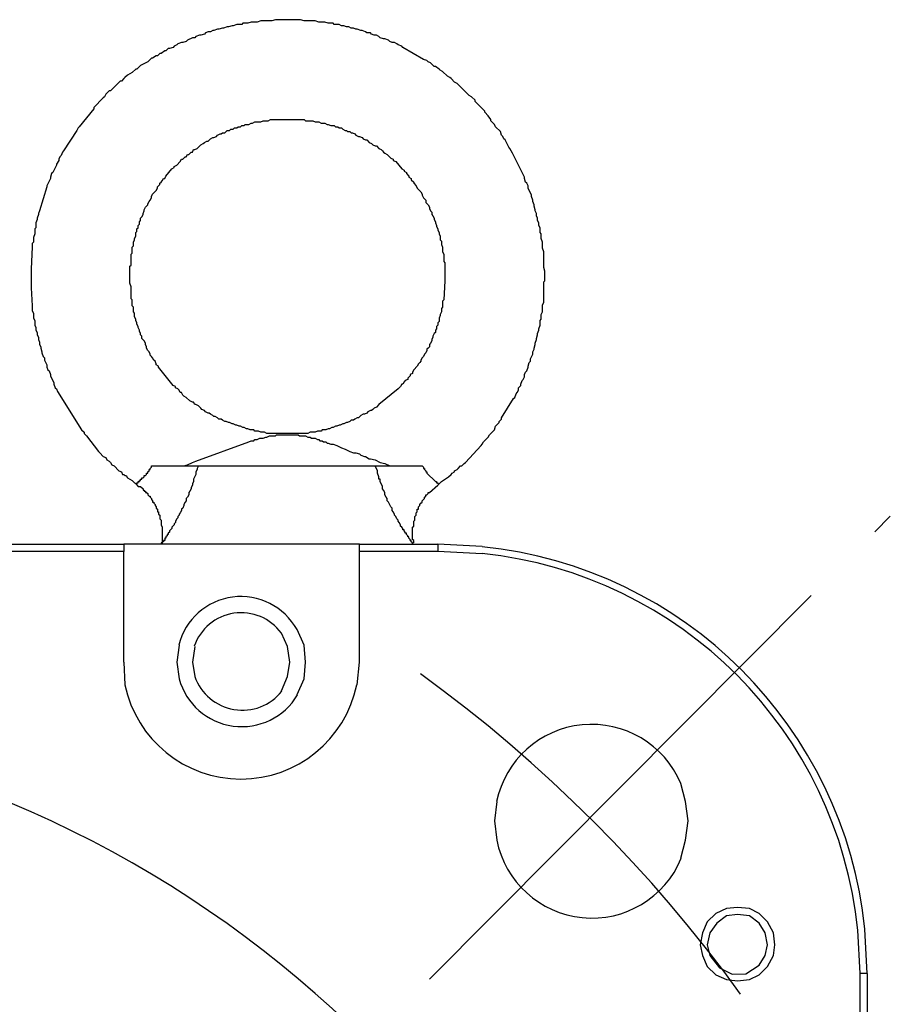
# Model space of a CAD drawing. Header units: millimetres. Extents: x 32176 to 34318, y 9875 to 11035.
# Tile 34 of 56: x 32510 to 32540, y 10368 to 10402. Entities that reach past the tile are written whole.
import ezdxf

# ---------------------------------------------------------------- set-up
doc = ezdxf.new("R2010")
doc.units = ezdxf.units.MM
doc.linetypes.add('CENTER2', pattern=[28.575, 19.05, -3.175, 3.175, -3.175])
doc.layers.add('Center', color=1, linetype='CENTER2')
doc.layers.add('Z_entity', color=7, linetype='Continuous')

msp = doc.modelspace()

# ---------------------------------------------------------------- linework, layer by layer
at = {"layer": 'Center'}
msp.add_line((32524.192, 10368.429), (32540.417, 10384.73), dxfattribs=at)
msp.add_arc((32494.29, 10338.326), 50.436, 35.8932, 54.0885, dxfattribs=at)
at = {"layer": 'Z_entity', "color": 7}
for p, q in [((32518.258, 10402.169), (32518.131, 10402.127)), ((32518.64, 10402.169), (32518.258, 10402.169)), ((32518.767, 10402.212), (32518.64, 10402.169)), ((32519.656, 10402.212), (32518.767, 10402.212)), ((32519.783, 10402.169), (32519.656, 10402.212)), ((32520.165, 10402.169), (32519.783, 10402.169)), ((32520.292, 10402.127), (32520.165, 10402.169)), ((32516.564, 10401.83), (32516.479, 10401.788)), ((32516.606, 10401.83), (32516.564, 10401.83)), ((32516.733, 10401.873), (32516.606, 10401.83)), ((32516.776, 10401.873), (32516.733, 10401.873)), ((32516.903, 10401.915), (32516.776, 10401.873)), ((32516.945, 10401.915), (32516.903, 10401.915)), ((32517.072, 10401.958), (32516.945, 10401.915)), ((32517.115, 10401.958), (32517.072, 10401.958)), ((32517.242, 10402), (32517.115, 10401.958)), ((32517.284, 10402), (32517.242, 10402)), ((32517.411, 10402.042), (32517.284, 10402)), ((32517.581, 10402.042), (32517.411, 10402.042)), ((32517.623, 10402.085), (32517.581, 10402.042)), ((32517.792, 10402.085), (32517.623, 10402.085)), ((32517.92, 10402.127), (32517.792, 10402.085)), ((32518.131, 10402.127), (32517.92, 10402.127)), ((32520.503, 10402.127), (32520.292, 10402.127)), ((32520.631, 10402.085), (32520.503, 10402.127)), ((32520.8, 10402.085), (32520.631, 10402.085)), ((32520.842, 10402.042), (32520.8, 10402.085)), ((32521.012, 10402.042), (32520.842, 10402.042)), ((32521.097, 10402), (32521.012, 10402.042)), ((32521.181, 10402), (32521.097, 10402)), ((32521.266, 10401.958), (32521.181, 10402)), ((32521.351, 10401.958), (32521.266, 10401.958)), ((32521.435, 10401.915), (32521.351, 10401.958)), ((32521.52, 10401.915), (32521.435, 10401.915)), ((32521.605, 10401.873), (32521.52, 10401.915)), ((32521.647, 10401.873), (32521.605, 10401.873)), ((32521.774, 10401.83), (32521.647, 10401.873)), ((32521.817, 10401.83), (32521.774, 10401.83)), ((32521.944, 10401.788), (32521.817, 10401.83)), ((32515.674, 10401.492), (32515.632, 10401.449)), ((32515.844, 10401.576), (32515.674, 10401.492)), ((32515.929, 10401.576), (32515.844, 10401.576)), ((32515.971, 10401.619), (32515.929, 10401.576)), ((32516.098, 10401.661), (32515.971, 10401.619)), ((32516.14, 10401.661), (32516.098, 10401.661)), ((32516.267, 10401.703), (32516.14, 10401.661)), ((32516.31, 10401.746), (32516.267, 10401.703)), ((32516.395, 10401.788), (32516.31, 10401.746)), ((32516.479, 10401.788), (32516.395, 10401.788)), ((32521.986, 10401.746), (32521.944, 10401.788)), ((32522.113, 10401.746), (32521.986, 10401.746)), ((32522.156, 10401.703), (32522.113, 10401.746)), ((32522.24, 10401.661), (32522.156, 10401.703)), ((32522.325, 10401.661), (32522.24, 10401.661)), ((32522.41, 10401.619), (32522.325, 10401.661)), ((32522.452, 10401.576), (32522.41, 10401.619)), ((32522.579, 10401.534), (32522.452, 10401.576)), ((32522.621, 10401.534), (32522.579, 10401.534)), ((32522.749, 10401.492), (32522.621, 10401.534)), ((32522.791, 10401.449), (32522.749, 10401.492)), ((32514.997, 10401.195), (32514.912, 10401.11)), ((32515.039, 10401.195), (32514.997, 10401.195)), ((32515.166, 10401.237), (32515.039, 10401.195)), ((32515.208, 10401.28), (32515.166, 10401.237)), ((32515.293, 10401.322), (32515.208, 10401.28)), ((32515.336, 10401.365), (32515.293, 10401.322)), ((32515.463, 10401.407), (32515.336, 10401.365)), ((32515.505, 10401.407), (32515.463, 10401.407)), ((32515.632, 10401.449), (32515.505, 10401.407)), ((32522.876, 10401.407), (32522.791, 10401.449)), ((32522.96, 10401.407), (32522.876, 10401.407)), ((32523.045, 10401.365), (32522.96, 10401.407)), ((32523.087, 10401.322), (32523.045, 10401.365)), ((32523.215, 10401.28), (32523.087, 10401.322)), ((32523.257, 10401.237), (32523.215, 10401.28)), ((32523.977, 10400.814), (32523.257, 10401.237)), ((32514.319, 10400.771), (32514.277, 10400.729)), ((32514.404, 10400.856), (32514.319, 10400.771)), ((32514.446, 10400.856), (32514.404, 10400.856)), ((32514.573, 10400.941), (32514.446, 10400.856)), ((32514.615, 10400.941), (32514.573, 10400.941)), ((32514.7, 10401.026), (32514.615, 10400.941)), ((32514.743, 10401.026), (32514.7, 10401.026)), ((32514.87, 10401.11), (32514.743, 10401.026)), ((32514.912, 10401.11), (32514.87, 10401.11)), ((32524.104, 10400.771), (32523.977, 10400.814)), ((32524.146, 10400.729), (32524.104, 10400.771)), ((32513.853, 10400.475), (32513.726, 10400.348)), ((32513.895, 10400.475), (32513.853, 10400.475)), ((32514.022, 10400.602), (32513.895, 10400.475)), ((32514.277, 10400.729), (32514.022, 10400.602)), ((32524.231, 10400.687), (32524.146, 10400.729)), ((32524.358, 10400.56), (32524.231, 10400.687)), ((32524.401, 10400.56), (32524.358, 10400.56)), ((32524.528, 10400.475), (32524.401, 10400.56)), ((32524.57, 10400.433), (32524.528, 10400.475)), ((32524.655, 10400.39), (32524.57, 10400.433)), ((32513.429, 10400.136), (32513.345, 10400.051)), ((32513.472, 10400.178), (32513.429, 10400.136)), ((32513.556, 10400.263), (32513.472, 10400.178)), ((32513.726, 10400.348), (32513.556, 10400.263)), ((32524.824, 10400.221), (32524.655, 10400.39)), ((32524.909, 10400.178), (32524.824, 10400.221)), ((32524.951, 10400.136), (32524.909, 10400.178)), ((32525.078, 10400.009), (32524.951, 10400.136)), ((32513.302, 10400.051), (32512.963, 10399.712)), ((32513.345, 10400.051), (32513.302, 10400.051)), ((32525.163, 10399.967), (32525.078, 10400.009)), ((32525.587, 10399.543), (32525.163, 10399.967)), ((32512.709, 10399.458), (32512.37, 10399.119)), ((32512.752, 10399.501), (32512.709, 10399.458)), ((32512.794, 10399.585), (32512.752, 10399.501)), ((32512.921, 10399.712), (32512.794, 10399.585)), ((32512.963, 10399.712), (32512.921, 10399.712)), ((32525.671, 10399.501), (32525.587, 10399.543)), ((32525.798, 10399.374), (32525.671, 10399.501)), ((32512.37, 10399.077), (32511.862, 10398.442)), ((32512.37, 10399.119), (32512.37, 10399.077)), ((32525.798, 10399.331), (32525.798, 10399.374)), ((32526.137, 10398.992), (32525.798, 10399.331)), ((32518.513, 10398.653), (32518.597, 10398.696)), ((32518.597, 10398.696), (32519.783, 10398.696)), ((32519.783, 10398.696), (32519.826, 10398.653)), ((32526.137, 10398.95), (32526.137, 10398.992)), ((32526.264, 10398.823), (32526.137, 10398.95)), ((32526.349, 10398.696), (32526.264, 10398.823)), ((32526.349, 10398.653), (32526.349, 10398.696)), ((32511.82, 10398.399), (32511.777, 10398.315)), ((32511.862, 10398.442), (32511.82, 10398.399)), ((32517.157, 10398.315), (32517.199, 10398.357)), ((32517.199, 10398.357), (32517.284, 10398.357)), ((32517.284, 10398.357), (32517.326, 10398.399)), ((32517.326, 10398.399), (32517.411, 10398.399)), ((32517.411, 10398.399), (32517.454, 10398.442)), ((32517.454, 10398.442), (32517.538, 10398.442)), ((32517.538, 10398.442), (32517.581, 10398.484)), ((32517.581, 10398.484), (32517.665, 10398.484)), ((32517.665, 10398.484), (32517.708, 10398.526)), ((32517.708, 10398.526), (32517.835, 10398.526)), ((32517.835, 10398.526), (32517.92, 10398.569)), ((32517.92, 10398.569), (32517.962, 10398.569)), ((32517.962, 10398.569), (32518.047, 10398.611)), ((32518.047, 10398.611), (32518.258, 10398.611)), ((32518.258, 10398.611), (32518.343, 10398.653)), ((32518.343, 10398.653), (32518.513, 10398.653)), ((32519.826, 10398.653), (32520.08, 10398.653)), ((32520.08, 10398.653), (32520.165, 10398.611)), ((32520.165, 10398.611), (32520.292, 10398.611)), ((32520.292, 10398.611), (32520.376, 10398.569)), ((32520.376, 10398.569), (32520.503, 10398.569)), ((32520.503, 10398.569), (32520.588, 10398.526)), ((32520.588, 10398.526), (32520.631, 10398.526)), ((32520.631, 10398.526), (32520.715, 10398.484)), ((32520.715, 10398.484), (32520.842, 10398.484)), ((32520.842, 10398.484), (32520.885, 10398.442)), ((32520.885, 10398.442), (32520.969, 10398.442)), ((32520.969, 10398.442), (32521.012, 10398.399)), ((32521.012, 10398.399), (32521.097, 10398.399)), ((32521.097, 10398.399), (32521.139, 10398.357)), ((32521.139, 10398.357), (32521.224, 10398.315)), ((32526.476, 10398.526), (32526.349, 10398.653)), ((32526.519, 10398.442), (32526.476, 10398.526)), ((32526.688, 10398.272), (32526.519, 10398.442)), ((32511.777, 10398.315), (32511.311, 10397.594)), ((32516.395, 10397.933), (32516.479, 10398.018)), ((32516.479, 10398.018), (32516.564, 10398.06)), ((32516.564, 10398.06), (32516.606, 10398.06)), ((32516.606, 10398.06), (32516.691, 10398.103)), ((32516.691, 10398.103), (32516.733, 10398.145)), ((32516.733, 10398.145), (32516.818, 10398.188)), ((32516.818, 10398.188), (32516.861, 10398.188)), ((32516.861, 10398.188), (32516.903, 10398.23)), ((32516.903, 10398.23), (32516.988, 10398.23)), ((32516.988, 10398.23), (32517.03, 10398.272)), ((32517.03, 10398.272), (32517.072, 10398.315)), ((32517.072, 10398.315), (32517.157, 10398.315)), ((32521.224, 10398.315), (32521.266, 10398.315)), ((32521.266, 10398.315), (32521.308, 10398.272)), ((32521.308, 10398.272), (32521.393, 10398.272)), ((32521.393, 10398.272), (32521.435, 10398.23)), ((32521.435, 10398.23), (32521.478, 10398.23)), ((32521.478, 10398.23), (32521.562, 10398.188)), ((32521.562, 10398.188), (32521.605, 10398.145)), ((32521.605, 10398.145), (32521.69, 10398.103)), ((32521.69, 10398.103), (32521.732, 10398.103)), ((32521.732, 10398.103), (32521.817, 10398.06)), ((32521.817, 10398.06), (32521.859, 10398.018)), ((32521.859, 10398.018), (32521.944, 10397.976)), ((32526.73, 10398.145), (32526.688, 10398.272)), ((32526.773, 10398.103), (32526.73, 10398.145)), ((32526.815, 10398.018), (32526.773, 10398.103)), ((32526.857, 10397.976), (32526.815, 10398.018)), ((32515.929, 10397.637), (32516.013, 10397.679)), ((32516.013, 10397.679), (32516.14, 10397.806)), ((32516.14, 10397.806), (32516.225, 10397.849)), ((32516.225, 10397.849), (32516.267, 10397.891)), ((32516.267, 10397.891), (32516.352, 10397.933)), ((32516.352, 10397.933), (32516.395, 10397.933)), ((32521.944, 10397.976), (32521.986, 10397.976)), ((32521.986, 10397.976), (32522.071, 10397.891)), ((32522.071, 10397.891), (32522.156, 10397.849)), ((32522.156, 10397.849), (32522.198, 10397.806)), ((32522.198, 10397.806), (32522.283, 10397.764)), ((32522.283, 10397.764), (32522.325, 10397.764)), ((32522.325, 10397.764), (32522.41, 10397.679)), ((32522.41, 10397.679), (32522.494, 10397.637)), ((32526.985, 10397.722), (32526.857, 10397.976)), ((32527.027, 10397.679), (32526.985, 10397.722)), ((32527.112, 10397.51), (32527.027, 10397.679)), ((32511.184, 10397.383), (32511.142, 10397.298)), ((32511.142, 10397.298), (32511.142, 10397.256)), ((32511.227, 10397.425), (32511.184, 10397.383)), ((32511.269, 10397.552), (32511.227, 10397.425)), ((32511.311, 10397.594), (32511.269, 10397.552)), ((32515.42, 10397.213), (32515.463, 10397.298)), ((32515.463, 10397.298), (32515.505, 10397.298)), ((32515.505, 10397.298), (32515.59, 10397.383)), ((32515.59, 10397.383), (32515.632, 10397.383)), ((32515.632, 10397.383), (32515.674, 10397.467)), ((32515.674, 10397.467), (32515.717, 10397.467)), ((32515.717, 10397.467), (32515.802, 10397.552)), ((32515.802, 10397.552), (32515.844, 10397.552)), ((32515.844, 10397.552), (32515.886, 10397.637)), ((32515.886, 10397.637), (32515.929, 10397.637)), ((32522.494, 10397.637), (32522.537, 10397.594)), ((32522.537, 10397.594), (32522.579, 10397.552)), ((32522.579, 10397.552), (32522.621, 10397.51)), ((32522.621, 10397.51), (32522.706, 10397.467)), ((32522.706, 10397.467), (32522.833, 10397.34)), ((32522.833, 10397.34), (32522.918, 10397.298)), ((32522.918, 10397.298), (32522.918, 10397.256)), ((32527.451, 10396.832), (32527.112, 10397.51)), ((32511.057, 10397.086), (32510.93, 10396.832)), ((32511.142, 10397.256), (32511.057, 10397.129)), ((32511.057, 10397.129), (32511.057, 10397.086)), ((32514.912, 10396.705), (32515.124, 10396.959)), ((32515.124, 10396.959), (32515.208, 10397.001)), ((32515.208, 10397.044), (32515.293, 10397.086)), ((32515.208, 10397.001), (32515.208, 10397.044)), ((32515.293, 10397.086), (32515.42, 10397.213)), ((32522.918, 10397.256), (32523.003, 10397.213)), ((32523.003, 10397.213), (32523.215, 10396.959)), ((32523.215, 10396.959), (32523.299, 10396.917)), ((32510.845, 10396.62), (32510.718, 10396.366)), ((32510.888, 10396.79), (32510.845, 10396.663)), ((32510.845, 10396.663), (32510.845, 10396.62)), ((32510.93, 10396.832), (32510.888, 10396.79)), ((32514.785, 10396.535), (32514.827, 10396.62)), ((32514.827, 10396.62), (32514.87, 10396.62)), ((32514.87, 10396.62), (32514.912, 10396.705)), ((32523.299, 10396.917), (32523.299, 10396.874)), ((32523.299, 10396.874), (32523.384, 10396.832)), ((32523.384, 10396.832), (32523.384, 10396.79)), ((32523.384, 10396.79), (32523.469, 10396.705)), ((32523.469, 10396.705), (32523.469, 10396.663)), ((32523.469, 10396.663), (32523.553, 10396.62)), ((32523.553, 10396.62), (32523.553, 10396.578)), ((32527.535, 10396.663), (32527.451, 10396.832)), ((32527.535, 10396.62), (32527.535, 10396.663)), ((32527.578, 10396.493), (32527.535, 10396.62)), ((32510.718, 10396.324), (32510.464, 10395.476)), ((32510.718, 10396.366), (32510.718, 10396.324)), ((32514.573, 10396.197), (32514.615, 10396.281)), ((32514.615, 10396.324), (32514.7, 10396.408)), ((32514.615, 10396.281), (32514.615, 10396.324)), ((32514.7, 10396.451), (32514.743, 10396.493)), ((32514.7, 10396.408), (32514.7, 10396.451)), ((32514.743, 10396.493), (32514.785, 10396.535)), ((32523.553, 10396.578), (32523.638, 10396.493)), ((32523.638, 10396.493), (32523.638, 10396.451)), ((32523.638, 10396.451), (32523.723, 10396.366)), ((32523.723, 10396.366), (32523.765, 10396.281)), ((32523.765, 10396.281), (32523.892, 10396.154)), ((32527.62, 10396.451), (32527.578, 10396.493)), ((32527.662, 10396.366), (32527.62, 10396.451)), ((32527.662, 10396.281), (32527.662, 10396.366)), ((32527.789, 10396.027), (32527.662, 10396.281)), ((32514.361, 10395.858), (32514.404, 10395.942)), ((32514.404, 10395.985), (32514.446, 10396.07)), ((32514.404, 10395.942), (32514.404, 10395.985)), ((32514.446, 10396.07), (32514.573, 10396.197)), ((32523.892, 10396.154), (32523.935, 10396.07)), ((32523.935, 10396.07), (32523.935, 10396.027)), ((32523.935, 10396.027), (32523.977, 10395.942)), ((32523.977, 10395.942), (32524.019, 10395.9)), ((32527.789, 10395.985), (32527.789, 10396.027)), ((32527.832, 10395.858), (32527.789, 10395.985)), ((32514.149, 10395.519), (32514.192, 10395.604)), ((32514.192, 10395.604), (32514.277, 10395.688)), ((32514.277, 10395.731), (32514.319, 10395.815)), ((32514.277, 10395.688), (32514.277, 10395.731)), ((32514.319, 10395.815), (32514.361, 10395.858)), ((32524.019, 10395.9), (32524.062, 10395.858)), ((32524.062, 10395.858), (32524.062, 10395.773)), ((32524.062, 10395.773), (32524.146, 10395.688)), ((32524.146, 10395.688), (32524.189, 10395.604)), ((32524.189, 10395.604), (32524.189, 10395.561)), ((32527.832, 10395.815), (32527.832, 10395.858)), ((32527.874, 10395.688), (32527.832, 10395.815)), ((32527.874, 10395.646), (32527.874, 10395.688)), ((32527.916, 10395.519), (32527.874, 10395.646)), ((32510.422, 10395.349), (32510.379, 10395.222)), ((32510.379, 10395.222), (32510.379, 10395.18)), ((32510.464, 10395.476), (32510.422, 10395.392)), ((32510.422, 10395.392), (32510.422, 10395.349)), ((32514.022, 10395.222), (32514.065, 10395.265)), ((32514.022, 10395.138), (32514.022, 10395.222)), ((32514.065, 10395.265), (32514.107, 10395.349)), ((32514.107, 10395.392), (32514.149, 10395.476)), ((32514.107, 10395.349), (32514.107, 10395.392)), ((32514.149, 10395.476), (32514.149, 10395.519)), ((32524.189, 10395.561), (32524.231, 10395.476)), ((32524.231, 10395.476), (32524.274, 10395.434)), ((32524.274, 10395.434), (32524.274, 10395.349)), ((32524.274, 10395.349), (32524.316, 10395.307)), ((32524.316, 10395.307), (32524.358, 10395.222)), ((32524.358, 10395.222), (32524.358, 10395.18)), ((32527.916, 10395.476), (32527.916, 10395.519)), ((32527.959, 10395.392), (32527.916, 10395.476)), ((32527.959, 10395.307), (32527.959, 10395.392)), ((32528.001, 10395.222), (32527.959, 10395.307)), ((32528.001, 10395.138), (32528.001, 10395.222)), ((32510.337, 10394.883), (32510.295, 10394.841)), ((32510.379, 10395.18), (32510.337, 10395.053)), ((32510.337, 10395.053), (32510.337, 10394.883)), ((32513.895, 10394.841), (32513.938, 10394.883)), ((32513.938, 10394.968), (32513.98, 10395.011)), ((32513.938, 10394.883), (32513.938, 10394.968)), ((32513.98, 10395.095), (32514.022, 10395.138)), ((32513.98, 10395.011), (32513.98, 10395.095)), ((32524.358, 10395.18), (32524.401, 10395.095)), ((32524.401, 10395.095), (32524.401, 10395.053)), ((32524.401, 10395.053), (32524.443, 10394.968)), ((32524.443, 10394.968), (32524.443, 10394.926)), ((32524.443, 10394.926), (32524.485, 10394.841)), ((32528.044, 10395.053), (32528.001, 10395.138)), ((32528.044, 10394.968), (32528.044, 10395.053)), ((32528.086, 10394.883), (32528.044, 10394.968)), ((32528.086, 10394.714), (32528.086, 10394.883)), ((32510.295, 10394.672), (32510.252, 10394.545)), ((32510.252, 10394.545), (32510.252, 10394.375)), ((32510.295, 10394.841), (32510.295, 10394.672)), ((32513.811, 10394.502), (32513.853, 10394.587)), ((32513.853, 10394.714), (32513.895, 10394.756)), ((32513.853, 10394.587), (32513.853, 10394.714)), ((32513.895, 10394.756), (32513.895, 10394.841)), ((32524.485, 10394.841), (32524.485, 10394.799)), ((32524.485, 10394.799), (32524.528, 10394.714)), ((32524.528, 10394.714), (32524.528, 10394.672)), ((32524.528, 10394.672), (32524.57, 10394.587)), ((32524.57, 10394.587), (32524.57, 10394.46)), ((32528.128, 10394.672), (32528.086, 10394.714)), ((32528.128, 10394.502), (32528.128, 10394.672)), ((32510.21, 10394.206), (32510.168, 10393.443)), ((32510.252, 10394.375), (32510.21, 10394.333)), ((32510.21, 10394.333), (32510.21, 10394.206)), ((32513.726, 10394.206), (32513.768, 10394.248)), ((32513.726, 10393.994), (32513.726, 10394.206)), ((32513.768, 10394.375), (32513.811, 10394.46)), ((32513.768, 10394.248), (32513.768, 10394.375)), ((32513.811, 10394.46), (32513.811, 10394.502)), ((32524.57, 10394.46), (32524.612, 10394.417)), ((32524.612, 10394.417), (32524.612, 10394.29)), ((32524.612, 10394.29), (32524.655, 10394.206)), ((32524.655, 10394.206), (32524.655, 10394.036)), ((32528.171, 10394.375), (32528.128, 10394.502)), ((32528.171, 10394.163), (32528.171, 10394.375)), ((32513.684, 10393.952), (32513.726, 10393.994)), ((32513.684, 10393.57), (32513.684, 10393.952)), ((32524.655, 10394.036), (32524.697, 10393.952)), ((32524.697, 10393.952), (32524.697, 10393.697)), ((32528.213, 10394.036), (32528.171, 10394.163)), ((32528.213, 10393.486), (32528.213, 10394.036)), ((32513.641, 10393.528), (32513.684, 10393.57)), ((32513.641, 10393.147), (32513.641, 10393.528)), ((32524.697, 10393.697), (32524.739, 10393.655)), ((32524.739, 10393.655), (32524.739, 10393.02)), ((32528.255, 10393.358), (32528.213, 10393.486)), ((32510.168, 10393.443), (32510.168, 10393.147)), ((32510.168, 10393.147), (32510.168, 10392.765)), ((32513.641, 10392.935), (32513.641, 10393.147)), ((32528.255, 10393.02), (32528.255, 10393.358)), ((32513.684, 10392.808), (32513.641, 10392.935)), ((32513.684, 10392.384), (32513.684, 10392.808)), ((32524.739, 10393.02), (32524.697, 10392.342)), ((32528.213, 10392.977), (32528.255, 10393.02)), ((32528.213, 10392.257), (32528.213, 10392.977)), ((32510.168, 10392.765), (32510.21, 10392.13)), ((32510.21, 10392.13), (32510.21, 10391.961)), ((32513.726, 10392.342), (32513.684, 10392.384)), ((32513.726, 10392.13), (32513.726, 10392.342)), ((32513.768, 10392.088), (32513.726, 10392.13)), ((32524.697, 10392.342), (32524.655, 10392.299)), ((32524.655, 10392.299), (32524.655, 10392.088)), ((32528.171, 10392.172), (32528.213, 10392.257)), ((32528.171, 10391.918), (32528.171, 10392.172)), ((32510.21, 10391.961), (32510.252, 10391.876)), ((32510.252, 10391.876), (32510.252, 10391.706)), ((32513.768, 10391.918), (32513.768, 10392.088)), ((32513.811, 10391.876), (32513.768, 10391.918)), ((32513.811, 10391.749), (32513.811, 10391.876)), ((32524.57, 10391.791), (32524.528, 10391.706)), ((32524.612, 10391.918), (32524.57, 10391.834)), ((32524.57, 10391.834), (32524.57, 10391.791)), ((32524.655, 10392.088), (32524.612, 10392.045)), ((32524.612, 10392.045), (32524.612, 10391.918)), ((32528.128, 10391.834), (32528.171, 10391.918)), ((32528.128, 10391.664), (32528.128, 10391.834)), ((32510.252, 10391.706), (32510.295, 10391.622)), ((32510.295, 10391.622), (32510.295, 10391.452)), ((32510.295, 10391.452), (32510.337, 10391.368)), ((32513.853, 10391.664), (32513.811, 10391.749)), ((32513.853, 10391.622), (32513.853, 10391.664)), ((32513.895, 10391.537), (32513.853, 10391.622)), ((32513.895, 10391.495), (32513.895, 10391.537)), ((32513.938, 10391.41), (32513.895, 10391.495)), ((32513.938, 10391.368), (32513.938, 10391.41)), ((32524.485, 10391.452), (32524.443, 10391.41)), ((32524.443, 10391.41), (32524.443, 10391.325)), ((32524.528, 10391.579), (32524.485, 10391.537)), ((32524.485, 10391.537), (32524.485, 10391.452)), ((32524.528, 10391.706), (32524.528, 10391.579)), ((32528.044, 10391.325), (32528.086, 10391.452)), ((32528.086, 10391.622), (32528.128, 10391.664)), ((32528.086, 10391.452), (32528.086, 10391.622)), ((32510.337, 10391.368), (32510.337, 10391.283)), ((32510.337, 10391.283), (32510.379, 10391.198)), ((32510.379, 10391.198), (32510.379, 10391.113)), ((32510.379, 10391.113), (32510.422, 10391.029)), ((32513.98, 10391.283), (32513.938, 10391.368)), ((32513.98, 10391.24), (32513.98, 10391.283)), ((32514.022, 10391.156), (32513.98, 10391.24)), ((32514.022, 10391.113), (32514.022, 10391.156)), ((32514.065, 10391.071), (32514.022, 10391.113)), ((32514.065, 10390.986), (32514.065, 10391.071)), ((32524.358, 10391.156), (32524.316, 10391.071)), ((32524.316, 10391.071), (32524.316, 10391.029)), ((32524.401, 10391.198), (32524.358, 10391.156)), ((32524.443, 10391.325), (32524.401, 10391.283)), ((32524.401, 10391.283), (32524.401, 10391.198)), ((32527.959, 10390.986), (32528.001, 10391.113)), ((32528.001, 10391.156), (32528.044, 10391.283)), ((32528.001, 10391.113), (32528.001, 10391.156)), ((32528.044, 10391.283), (32528.044, 10391.325)), ((32510.422, 10391.029), (32510.422, 10390.944)), ((32510.422, 10390.944), (32510.464, 10390.859)), ((32510.464, 10390.859), (32510.464, 10390.775)), ((32510.464, 10390.775), (32510.507, 10390.69)), ((32514.149, 10390.902), (32514.065, 10390.986)), ((32514.192, 10390.817), (32514.149, 10390.902)), ((32514.192, 10390.775), (32514.192, 10390.817)), ((32514.234, 10390.69), (32514.192, 10390.775)), ((32524.231, 10390.817), (32524.189, 10390.775)), ((32524.189, 10390.775), (32524.189, 10390.69)), ((32524.274, 10390.902), (32524.231, 10390.817)), ((32524.316, 10391.029), (32524.274, 10390.944)), ((32524.274, 10390.944), (32524.274, 10390.902)), ((32527.874, 10390.647), (32527.916, 10390.775)), ((32527.916, 10390.817), (32527.959, 10390.944)), ((32527.916, 10390.775), (32527.916, 10390.817)), ((32527.959, 10390.944), (32527.959, 10390.986)), ((32510.507, 10390.69), (32510.507, 10390.647)), ((32510.507, 10390.647), (32510.549, 10390.52)), ((32510.549, 10390.52), (32510.549, 10390.478)), ((32510.549, 10390.478), (32510.591, 10390.351)), ((32514.234, 10390.647), (32514.234, 10390.69)), ((32514.277, 10390.563), (32514.234, 10390.647)), ((32514.319, 10390.52), (32514.277, 10390.563)), ((32514.361, 10390.436), (32514.319, 10390.52)), ((32514.361, 10390.393), (32514.361, 10390.436)), ((32514.404, 10390.351), (32514.361, 10390.393)), ((32524.019, 10390.436), (32523.977, 10390.351)), ((32524.062, 10390.478), (32524.019, 10390.436)), ((32524.104, 10390.563), (32524.062, 10390.478)), ((32524.146, 10390.647), (32524.104, 10390.605)), ((32524.104, 10390.605), (32524.104, 10390.563)), ((32524.189, 10390.69), (32524.146, 10390.647)), ((32527.747, 10390.266), (32527.832, 10390.436)), ((32527.832, 10390.52), (32527.874, 10390.605)), ((32527.832, 10390.436), (32527.832, 10390.52)), ((32527.874, 10390.605), (32527.874, 10390.647)), ((32510.591, 10390.351), (32510.634, 10390.309)), ((32510.634, 10390.309), (32510.634, 10390.224)), ((32510.634, 10390.224), (32510.718, 10390.054)), ((32510.718, 10390.054), (32510.718, 10389.97)), ((32514.446, 10390.309), (32514.404, 10390.351)), ((32514.488, 10390.224), (32514.446, 10390.309)), ((32514.531, 10390.181), (32514.488, 10390.224)), ((32514.573, 10390.097), (32514.531, 10390.181)), ((32514.573, 10390.054), (32514.573, 10390.097)), ((32514.658, 10390.012), (32514.573, 10390.054)), ((32523.808, 10390.097), (32523.765, 10390.012)), ((32523.85, 10390.139), (32523.808, 10390.097)), ((32523.892, 10390.181), (32523.85, 10390.139)), ((32523.935, 10390.309), (32523.892, 10390.224)), ((32523.892, 10390.224), (32523.892, 10390.181)), ((32523.977, 10390.351), (32523.935, 10390.309)), ((32527.662, 10390.012), (32527.705, 10390.139)), ((32527.705, 10390.139), (32527.747, 10390.181)), ((32527.747, 10390.181), (32527.747, 10390.266)), ((32510.718, 10389.97), (32510.761, 10389.885)), ((32510.761, 10389.885), (32510.803, 10389.843)), ((32510.803, 10389.843), (32510.845, 10389.716)), ((32510.845, 10389.716), (32510.845, 10389.673)), ((32510.845, 10389.673), (32510.972, 10389.419)), ((32514.658, 10389.97), (32514.658, 10390.012)), ((32515.166, 10389.334), (32514.658, 10389.97)), ((32523.511, 10389.673), (32523.426, 10389.588)), ((32523.596, 10389.758), (32523.511, 10389.716)), ((32523.511, 10389.716), (32523.511, 10389.673)), ((32523.638, 10389.885), (32523.596, 10389.8)), ((32523.596, 10389.8), (32523.596, 10389.758)), ((32523.765, 10390.012), (32523.638, 10389.885)), ((32527.535, 10389.716), (32527.578, 10389.8)), ((32527.535, 10389.631), (32527.535, 10389.716)), ((32527.578, 10389.8), (32527.62, 10389.843)), ((32527.62, 10389.843), (32527.662, 10389.97)), ((32527.662, 10389.97), (32527.662, 10390.012)), ((32510.972, 10389.419), (32510.972, 10389.377)), ((32510.972, 10389.377), (32511.015, 10389.25)), ((32515.251, 10389.292), (32515.166, 10389.334)), ((32523.215, 10389.377), (32523.172, 10389.292)), ((32523.257, 10389.377), (32523.215, 10389.377)), ((32523.299, 10389.461), (32523.257, 10389.377)), ((32523.342, 10389.504), (32523.299, 10389.461)), ((32523.426, 10389.546), (32523.342, 10389.504)), ((32523.426, 10389.588), (32523.426, 10389.546)), ((32527.323, 10389.25), (32527.408, 10389.334)), ((32527.408, 10389.377), (32527.451, 10389.504)), ((32527.408, 10389.334), (32527.408, 10389.377)), ((32527.451, 10389.504), (32527.493, 10389.546)), ((32527.493, 10389.546), (32527.535, 10389.631)), ((32511.015, 10389.25), (32511.057, 10389.207)), ((32511.057, 10389.207), (32511.1, 10389.122)), ((32511.1, 10389.122), (32511.947, 10387.767)), ((32515.251, 10389.25), (32515.251, 10389.292)), ((32515.336, 10389.207), (32515.251, 10389.25)), ((32515.378, 10389.165), (32515.336, 10389.207)), ((32515.42, 10389.08), (32515.378, 10389.165)), ((32515.463, 10389.08), (32515.42, 10389.08)), ((32515.505, 10388.995), (32515.463, 10389.08)), ((32515.547, 10388.953), (32515.505, 10388.995)), ((32523.087, 10389.207), (32522.41, 10388.657)), ((32523.172, 10389.292), (32523.087, 10389.207)), ((32527.196, 10388.911), (32527.239, 10389.038)), ((32527.239, 10389.038), (32527.281, 10389.08)), ((32527.281, 10389.08), (32527.323, 10389.165)), ((32527.323, 10389.165), (32527.323, 10389.25)), ((32515.632, 10388.911), (32515.547, 10388.953)), ((32515.759, 10388.784), (32515.632, 10388.911)), ((32515.844, 10388.741), (32515.759, 10388.784)), ((32515.886, 10388.741), (32515.844, 10388.741)), ((32515.929, 10388.657), (32515.886, 10388.741)), ((32515.971, 10388.657), (32515.929, 10388.657)), ((32516.056, 10388.614), (32515.971, 10388.657)), ((32522.41, 10388.657), (32522.325, 10388.572)), ((32526.73, 10388.191), (32527.154, 10388.868)), ((32527.154, 10388.868), (32527.196, 10388.911)), ((32516.14, 10388.529), (32516.056, 10388.614)), ((32516.183, 10388.487), (32516.14, 10388.529)), ((32516.267, 10388.445), (32516.183, 10388.487)), ((32516.31, 10388.402), (32516.267, 10388.445)), ((32516.395, 10388.36), (32516.31, 10388.402)), ((32516.437, 10388.36), (32516.395, 10388.36)), ((32516.479, 10388.318), (32516.437, 10388.36)), ((32516.564, 10388.275), (32516.479, 10388.318)), ((32521.859, 10388.318), (32521.774, 10388.275)), ((32521.901, 10388.318), (32521.859, 10388.318)), ((32521.986, 10388.36), (32521.901, 10388.318)), ((32522.028, 10388.402), (32521.986, 10388.36)), ((32522.113, 10388.445), (32522.028, 10388.402)), ((32522.156, 10388.445), (32522.113, 10388.445)), ((32522.198, 10388.487), (32522.156, 10388.445)), ((32522.24, 10388.529), (32522.198, 10388.487)), ((32522.325, 10388.572), (32522.24, 10388.529)), ((32516.606, 10388.233), (32516.564, 10388.275)), ((32516.649, 10388.233), (32516.606, 10388.233)), ((32516.733, 10388.191), (32516.649, 10388.233)), ((32516.776, 10388.148), (32516.733, 10388.191)), ((32516.861, 10388.148), (32516.776, 10388.148)), ((32516.903, 10388.106), (32516.861, 10388.148)), ((32516.988, 10388.063), (32516.903, 10388.106)), ((32517.03, 10388.063), (32516.988, 10388.063)), ((32517.115, 10388.021), (32517.03, 10388.063)), ((32517.157, 10388.021), (32517.115, 10388.021)), ((32517.242, 10387.979), (32517.157, 10388.021)), ((32517.284, 10387.979), (32517.242, 10387.979)), ((32517.369, 10387.936), (32517.284, 10387.979)), ((32517.411, 10387.936), (32517.369, 10387.936)), ((32517.496, 10387.894), (32517.411, 10387.936)), ((32521.012, 10387.936), (32520.927, 10387.894)), ((32521.054, 10387.936), (32521.012, 10387.936)), ((32521.139, 10387.979), (32521.054, 10387.936)), ((32521.181, 10387.979), (32521.139, 10387.979)), ((32521.266, 10388.021), (32521.181, 10387.979)), ((32521.308, 10388.021), (32521.266, 10388.021)), ((32521.393, 10388.063), (32521.308, 10388.021)), ((32521.435, 10388.106), (32521.393, 10388.063)), ((32521.52, 10388.106), (32521.435, 10388.106)), ((32521.562, 10388.148), (32521.52, 10388.106)), ((32521.647, 10388.191), (32521.562, 10388.148)), ((32521.69, 10388.191), (32521.647, 10388.191)), ((32521.774, 10388.275), (32521.69, 10388.191)), ((32526.519, 10387.894), (32526.646, 10388.021)), ((32526.646, 10388.063), (32526.73, 10388.148)), ((32526.646, 10388.021), (32526.646, 10388.063)), ((32526.73, 10388.148), (32526.73, 10388.191)), ((32511.947, 10387.767), (32512.031, 10387.682)), ((32512.031, 10387.682), (32512.031, 10387.64)), ((32512.031, 10387.64), (32512.116, 10387.555)), ((32517.538, 10387.894), (32517.496, 10387.894)), ((32517.623, 10387.852), (32517.538, 10387.894)), ((32517.665, 10387.852), (32517.623, 10387.852)), ((32517.75, 10387.809), (32517.665, 10387.852)), ((32517.792, 10387.809), (32517.75, 10387.809)), ((32517.877, 10387.767), (32517.792, 10387.809)), ((32518.004, 10387.767), (32517.877, 10387.767)), ((32518.047, 10387.725), (32518.004, 10387.767)), ((32518.174, 10387.725), (32518.047, 10387.725)), ((32518.258, 10387.682), (32518.174, 10387.725)), ((32518.385, 10387.682), (32518.258, 10387.682)), ((32518.47, 10387.64), (32518.385, 10387.682)), ((32518.979, 10387.64), (32518.47, 10387.64)), ((32518.767, 10387.555), (32518.809, 10387.598)), ((32518.809, 10387.598), (32519.572, 10387.598)), ((32519.148, 10387.64), (32518.979, 10387.64)), ((32519.233, 10387.64), (32519.148, 10387.64)), ((32519.487, 10387.64), (32519.233, 10387.64)), ((32519.783, 10387.64), (32519.487, 10387.64)), ((32519.572, 10387.598), (32519.614, 10387.555)), ((32519.91, 10387.64), (32519.783, 10387.64)), ((32519.995, 10387.682), (32519.91, 10387.64)), ((32520.165, 10387.682), (32519.995, 10387.682)), ((32520.249, 10387.725), (32520.165, 10387.682)), ((32520.376, 10387.725), (32520.249, 10387.725)), ((32520.419, 10387.767), (32520.376, 10387.725)), ((32520.546, 10387.767), (32520.419, 10387.767)), ((32520.631, 10387.809), (32520.546, 10387.767)), ((32520.673, 10387.809), (32520.631, 10387.809)), ((32520.758, 10387.852), (32520.673, 10387.809)), ((32520.8, 10387.852), (32520.758, 10387.852)), ((32520.885, 10387.894), (32520.8, 10387.852)), ((32520.927, 10387.894), (32520.885, 10387.894)), ((32526.264, 10387.513), (32526.307, 10387.598)), ((32526.307, 10387.598), (32526.476, 10387.767)), ((32526.476, 10387.767), (32526.519, 10387.894)), ((32512.116, 10387.555), (32512.54, 10387.004)), ((32515.971, 10386.666), (32517.835, 10387.343)), ((32517.835, 10387.343), (32517.92, 10387.386)), ((32517.92, 10387.386), (32518.004, 10387.386)), ((32518.004, 10387.386), (32518.047, 10387.428)), ((32518.047, 10387.428), (32518.131, 10387.428)), ((32518.131, 10387.428), (32518.216, 10387.47)), ((32518.216, 10387.47), (32518.343, 10387.47)), ((32518.343, 10387.47), (32518.428, 10387.513)), ((32518.428, 10387.513), (32518.47, 10387.513)), ((32518.47, 10387.513), (32518.555, 10387.555)), ((32518.555, 10387.555), (32518.767, 10387.555)), ((32519.614, 10387.555), (32519.826, 10387.555)), ((32519.826, 10387.555), (32519.91, 10387.513)), ((32519.91, 10387.513), (32519.995, 10387.513)), ((32519.995, 10387.513), (32520.038, 10387.47)), ((32520.038, 10387.47), (32520.165, 10387.47)), ((32520.165, 10387.47), (32520.249, 10387.428)), ((32520.249, 10387.428), (32520.292, 10387.428)), ((32520.292, 10387.428), (32520.334, 10387.386)), ((32520.334, 10387.386), (32520.419, 10387.386)), ((32520.419, 10387.386), (32520.461, 10387.343)), ((32520.461, 10387.343), (32520.546, 10387.343)), ((32520.546, 10387.343), (32520.588, 10387.301)), ((32520.588, 10387.301), (32520.631, 10387.301)), ((32520.631, 10387.301), (32520.715, 10387.259)), ((32520.715, 10387.259), (32520.8, 10387.259)), ((32520.8, 10387.259), (32520.927, 10387.216)), ((32526.01, 10387.216), (32526.053, 10387.259)), ((32526.053, 10387.259), (32526.095, 10387.343)), ((32526.095, 10387.343), (32526.264, 10387.513)), ((32512.54, 10387.004), (32512.582, 10386.962)), ((32512.582, 10386.962), (32512.709, 10386.835)), ((32520.927, 10387.216), (32521.097, 10387.132)), ((32521.097, 10387.132), (32521.224, 10387.089)), ((32521.224, 10387.089), (32521.393, 10387.004)), ((32521.393, 10387.004), (32521.52, 10386.962)), ((32521.52, 10386.962), (32521.605, 10386.962)), ((32521.605, 10386.962), (32521.732, 10386.92)), ((32521.732, 10386.92), (32521.774, 10386.877)), ((32525.46, 10386.623), (32526.01, 10387.216)), ((32512.709, 10386.835), (32512.794, 10386.793)), ((32512.794, 10386.793), (32512.836, 10386.708)), ((32512.836, 10386.708), (32512.921, 10386.666)), ((32512.921, 10386.666), (32512.963, 10386.623)), ((32512.963, 10386.623), (32513.006, 10386.539)), ((32515.674, 10386.539), (32515.844, 10386.623)), ((32515.844, 10386.623), (32515.971, 10386.666)), ((32521.774, 10386.877), (32521.901, 10386.835)), ((32521.901, 10386.835), (32521.944, 10386.835)), ((32521.944, 10386.835), (32522.071, 10386.75)), ((32522.071, 10386.75), (32522.113, 10386.75)), ((32522.113, 10386.75), (32522.283, 10386.708)), ((32522.283, 10386.708), (32522.452, 10386.623)), ((32522.452, 10386.623), (32522.621, 10386.581)), ((32522.621, 10386.581), (32522.791, 10386.496)), ((32525.333, 10386.496), (32525.417, 10386.581)), ((32525.417, 10386.581), (32525.46, 10386.623)), ((32513.006, 10386.539), (32513.09, 10386.496)), ((32513.09, 10386.496), (32513.26, 10386.327)), ((32513.26, 10386.327), (32513.345, 10386.284)), ((32513.345, 10386.284), (32513.387, 10386.2)), ((32514.234, 10386.2), (32514.234, 10386.242)), ((32514.234, 10386.242), (32514.277, 10386.242)), ((32514.277, 10386.284), (32514.319, 10386.327)), ((32514.277, 10386.242), (32514.277, 10386.284)), ((32514.319, 10386.327), (32514.319, 10386.369)), ((32514.319, 10386.369), (32514.361, 10386.369)), ((32514.361, 10386.411), (32514.404, 10386.454)), ((32514.361, 10386.369), (32514.361, 10386.411)), ((32514.404, 10386.454), (32514.404, 10386.496)), ((32514.404, 10386.496), (32516.056, 10386.496)), ((32515.547, 10386.496), (32515.674, 10386.539)), ((32516.013, 10386.369), (32515.971, 10386.284)), ((32515.971, 10386.284), (32515.971, 10386.2)), ((32516.056, 10386.496), (32516.013, 10386.411)), ((32516.013, 10386.411), (32516.013, 10386.369)), ((32516.056, 10386.496), (32522.283, 10386.496)), ((32522.283, 10386.496), (32523.935, 10386.496)), ((32522.367, 10386.327), (32522.283, 10386.496)), ((32522.367, 10386.242), (32522.367, 10386.327)), ((32522.41, 10386.115), (32522.367, 10386.242)), ((32523.935, 10386.496), (32523.977, 10386.454)), ((32523.977, 10386.454), (32523.977, 10386.411)), ((32523.977, 10386.411), (32524.019, 10386.411)), ((32524.019, 10386.411), (32524.019, 10386.369)), ((32524.019, 10386.369), (32524.062, 10386.327)), ((32524.062, 10386.327), (32524.062, 10386.284)), ((32524.062, 10386.284), (32524.104, 10386.284)), ((32524.104, 10386.284), (32524.104, 10386.242)), ((32524.104, 10386.242), (32524.401, 10385.945)), ((32524.951, 10386.2), (32524.994, 10386.242)), ((32524.994, 10386.242), (32525.078, 10386.284)), ((32525.078, 10386.327), (32525.163, 10386.369)), ((32525.078, 10386.284), (32525.078, 10386.327)), ((32525.163, 10386.369), (32525.205, 10386.411)), ((32525.205, 10386.411), (32525.29, 10386.496)), ((32525.29, 10386.496), (32525.333, 10386.496)), ((32513.387, 10386.2), (32513.429, 10386.2)), ((32513.429, 10386.2), (32513.472, 10386.157)), ((32513.472, 10386.157), (32513.514, 10386.157)), ((32513.514, 10386.157), (32513.556, 10386.073)), ((32513.556, 10386.073), (32513.726, 10385.988)), ((32513.726, 10385.988), (32513.811, 10385.903)), ((32513.811, 10385.903), (32513.895, 10385.861)), ((32513.853, 10385.861), (32513.938, 10385.776)), ((32513.895, 10385.861), (32513.895, 10385.903)), ((32513.895, 10385.903), (32513.938, 10385.903)), ((32513.938, 10385.903), (32513.938, 10385.945)), ((32513.938, 10385.945), (32513.98, 10385.945)), ((32513.98, 10385.945), (32513.98, 10385.988)), ((32513.98, 10385.988), (32514.022, 10385.988)), ((32514.022, 10385.988), (32514.022, 10386.03)), ((32514.022, 10386.03), (32514.065, 10386.03)), ((32514.065, 10386.03), (32514.065, 10386.073)), ((32514.065, 10386.073), (32514.107, 10386.073)), ((32514.107, 10386.073), (32514.149, 10386.115)), ((32514.149, 10386.115), (32514.149, 10386.157)), ((32514.149, 10386.157), (32514.192, 10386.157)), ((32514.192, 10386.157), (32514.234, 10386.2)), ((32515.886, 10385.945), (32515.844, 10385.861)), ((32515.844, 10385.861), (32515.844, 10385.818)), ((32515.971, 10386.2), (32515.886, 10386.03)), ((32515.886, 10386.03), (32515.886, 10385.945)), ((32522.41, 10386.03), (32522.41, 10386.115)), ((32522.452, 10386.03), (32522.41, 10386.03)), ((32522.452, 10385.945), (32522.452, 10386.03)), ((32522.537, 10385.776), (32522.452, 10385.945)), ((32524.401, 10385.945), (32524.443, 10385.945)), ((32524.443, 10385.945), (32524.443, 10385.903)), ((32524.443, 10385.903), (32524.485, 10385.903)), ((32524.485, 10385.903), (32524.485, 10385.861)), ((32524.485, 10385.818), (32524.528, 10385.861)), ((32524.528, 10385.861), (32524.612, 10385.945)), ((32524.612, 10385.945), (32524.867, 10386.115)), ((32524.867, 10386.115), (32524.951, 10386.2)), ((32513.938, 10385.776), (32514.022, 10385.776)), ((32514.022, 10385.776), (32514.107, 10385.691)), ((32514.107, 10385.691), (32514.107, 10385.649)), ((32514.107, 10385.649), (32514.149, 10385.649)), ((32514.149, 10385.649), (32514.149, 10385.607)), ((32514.149, 10385.607), (32514.192, 10385.607)), ((32514.192, 10385.607), (32514.192, 10385.564)), ((32514.192, 10385.564), (32514.234, 10385.564)), ((32514.234, 10385.564), (32514.277, 10385.522)), ((32514.277, 10385.522), (32514.277, 10385.48)), ((32515.759, 10385.607), (32515.717, 10385.564)), ((32515.717, 10385.564), (32515.717, 10385.48)), ((32515.802, 10385.691), (32515.759, 10385.607)), ((32515.844, 10385.818), (32515.802, 10385.734)), ((32515.802, 10385.734), (32515.802, 10385.691)), ((32522.537, 10385.691), (32522.537, 10385.776)), ((32522.579, 10385.649), (32522.537, 10385.691)), ((32522.621, 10385.564), (32522.579, 10385.649)), ((32522.621, 10385.48), (32522.621, 10385.564)), ((32524.104, 10385.48), (32524.146, 10385.522)), ((32524.146, 10385.522), (32524.146, 10385.564)), ((32524.146, 10385.564), (32524.189, 10385.564)), ((32524.189, 10385.564), (32524.485, 10385.818)), ((32514.277, 10385.48), (32514.319, 10385.437)), ((32514.319, 10385.437), (32514.361, 10385.437)), ((32514.361, 10385.437), (32514.361, 10385.395)), ((32514.361, 10385.395), (32514.404, 10385.352)), ((32514.404, 10385.352), (32514.404, 10385.31)), ((32514.404, 10385.31), (32514.446, 10385.268)), ((32514.446, 10385.268), (32514.446, 10385.225)), ((32514.446, 10385.225), (32514.488, 10385.225)), ((32514.488, 10385.225), (32514.488, 10385.183)), ((32514.488, 10385.183), (32514.531, 10385.141)), ((32515.59, 10385.225), (32515.547, 10385.141)), ((32515.632, 10385.268), (32515.59, 10385.225)), ((32515.674, 10385.395), (32515.632, 10385.352)), ((32515.632, 10385.352), (32515.632, 10385.268)), ((32515.717, 10385.48), (32515.674, 10385.395)), ((32522.664, 10385.395), (32522.621, 10385.48)), ((32522.706, 10385.352), (32522.664, 10385.395)), ((32522.706, 10385.268), (32522.706, 10385.352)), ((32522.749, 10385.225), (32522.706, 10385.268)), ((32522.833, 10385.056), (32522.749, 10385.225)), ((32523.85, 10385.141), (32523.892, 10385.183)), ((32523.892, 10385.183), (32523.935, 10385.225)), ((32523.935, 10385.268), (32524.019, 10385.352)), ((32523.935, 10385.225), (32523.935, 10385.268)), ((32524.019, 10385.395), (32524.062, 10385.437)), ((32524.019, 10385.352), (32524.019, 10385.395)), ((32524.062, 10385.437), (32524.062, 10385.48)), ((32524.062, 10385.48), (32524.104, 10385.48)), ((32514.531, 10385.141), (32514.531, 10385.098)), ((32514.531, 10385.098), (32514.573, 10385.056)), ((32514.573, 10385.056), (32514.573, 10385.014)), ((32514.573, 10385.014), (32514.615, 10384.971)), ((32514.615, 10384.971), (32514.615, 10384.886)), ((32514.615, 10384.886), (32514.658, 10384.886)), ((32514.658, 10384.886), (32514.658, 10384.802)), ((32515.42, 10384.844), (32515.378, 10384.802)), ((32515.463, 10384.929), (32515.42, 10384.844)), ((32515.505, 10385.014), (32515.463, 10384.971)), ((32515.463, 10384.971), (32515.463, 10384.929)), ((32515.547, 10385.098), (32515.505, 10385.014)), ((32515.547, 10385.141), (32515.547, 10385.098)), ((32522.876, 10385.014), (32522.833, 10385.056)), ((32522.876, 10384.929), (32522.876, 10385.014)), ((32522.918, 10384.886), (32522.876, 10384.929)), ((32522.96, 10384.802), (32522.918, 10384.886)), ((32523.723, 10384.844), (32523.765, 10384.886)), ((32523.723, 10384.759), (32523.723, 10384.844)), ((32523.765, 10384.886), (32523.765, 10384.971)), ((32523.765, 10384.971), (32523.808, 10384.971)), ((32523.808, 10385.056), (32523.85, 10385.098)), ((32523.808, 10384.971), (32523.808, 10385.056)), ((32523.85, 10385.098), (32523.85, 10385.141)), ((32514.658, 10384.802), (32514.7, 10384.759)), ((32514.7, 10384.759), (32514.7, 10384.632)), ((32514.7, 10384.632), (32514.743, 10384.59)), ((32514.743, 10384.59), (32514.743, 10384.421)), ((32515.251, 10384.505), (32515.208, 10384.463)), ((32515.293, 10384.632), (32515.251, 10384.548)), ((32515.251, 10384.548), (32515.251, 10384.505)), ((32515.336, 10384.675), (32515.293, 10384.632)), ((32515.378, 10384.759), (32515.336, 10384.717)), ((32515.336, 10384.717), (32515.336, 10384.675)), ((32515.378, 10384.802), (32515.378, 10384.759)), ((32522.96, 10384.759), (32522.96, 10384.802)), ((32523.003, 10384.717), (32522.96, 10384.759)), ((32523.045, 10384.632), (32523.003, 10384.717)), ((32523.087, 10384.59), (32523.045, 10384.632)), ((32523.087, 10384.548), (32523.087, 10384.59)), ((32523.13, 10384.505), (32523.087, 10384.548)), ((32523.172, 10384.421), (32523.13, 10384.505)), ((32523.638, 10384.548), (32523.68, 10384.59)), ((32523.638, 10384.378), (32523.638, 10384.548)), ((32523.68, 10384.717), (32523.723, 10384.759)), ((32523.68, 10384.59), (32523.68, 10384.717)), ((32514.743, 10384.421), (32514.785, 10384.336)), ((32514.785, 10384.336), (32514.785, 10384.293)), ((32514.785, 10384.293), (32514.785, 10383.87)), ((32515.039, 10384.166), (32514.997, 10384.124)), ((32514.997, 10384.124), (32514.997, 10384.082)), ((32515.124, 10384.293), (32515.039, 10384.209)), ((32515.039, 10384.209), (32515.039, 10384.166)), ((32515.208, 10384.421), (32515.124, 10384.336)), ((32515.124, 10384.336), (32515.124, 10384.293)), ((32515.208, 10384.463), (32515.208, 10384.421)), ((32523.172, 10384.378), (32523.172, 10384.421)), ((32523.215, 10384.336), (32523.172, 10384.378)), ((32523.257, 10384.293), (32523.215, 10384.336)), ((32523.257, 10384.251), (32523.257, 10384.293)), ((32523.299, 10384.251), (32523.257, 10384.251)), ((32523.299, 10384.209), (32523.299, 10384.251)), ((32523.342, 10384.166), (32523.299, 10384.209)), ((32523.342, 10384.124), (32523.342, 10384.166)), ((32523.384, 10384.124), (32523.342, 10384.124)), ((32523.384, 10384.082), (32523.384, 10384.124)), ((32523.596, 10384.336), (32523.638, 10384.378)), ((32523.596, 10383.912), (32523.596, 10384.336)), ((32514.785, 10383.785), (32514.743, 10383.785)), ((32514.743, 10383.785), (32514.743, 10383.743)), ((32514.785, 10383.87), (32514.785, 10383.785)), ((32514.827, 10383.827), (32514.785, 10383.827)), ((32514.785, 10383.827), (32514.785, 10383.743)), ((32514.87, 10383.87), (32514.827, 10383.87)), ((32514.827, 10383.87), (32514.827, 10383.827)), ((32514.912, 10383.955), (32514.87, 10383.955)), ((32514.87, 10383.955), (32514.87, 10383.87)), ((32514.954, 10384.039), (32514.912, 10383.997)), ((32514.912, 10383.997), (32514.912, 10383.955)), ((32514.997, 10384.082), (32514.954, 10384.082)), ((32514.954, 10384.082), (32514.954, 10384.039)), ((32523.426, 10384.039), (32523.384, 10384.082)), ((32523.426, 10383.997), (32523.426, 10384.039)), ((32523.469, 10383.997), (32523.426, 10383.997)), ((32523.469, 10383.955), (32523.469, 10383.997)), ((32523.511, 10383.912), (32523.469, 10383.955)), ((32523.511, 10383.87), (32523.511, 10383.912)), ((32523.553, 10383.87), (32523.511, 10383.87)), ((32523.553, 10383.827), (32523.553, 10383.87)), ((32523.596, 10383.785), (32523.553, 10383.827)), ((32523.638, 10383.87), (32523.596, 10383.912)), ((32523.596, 10383.743), (32523.596, 10383.785)), ((32523.638, 10383.785), (32523.638, 10383.87)), ((32463.953, 10383.743), (32513.429, 10383.743)), ((32513.429, 10383.489), (32463.953, 10383.489)), ((32521.732, 10383.743), (32513.429, 10383.743)), ((32513.429, 10383.743), (32513.429, 10383.489)), ((32513.429, 10379.591), (32513.429, 10383.489)), ((32514.785, 10383.743), (32514.743, 10383.743)), ((32521.732, 10383.489), (32521.732, 10383.743)), ((32521.732, 10383.743), (32524.485, 10383.743)), ((32524.485, 10383.489), (32521.732, 10383.489)), ((32521.732, 10379.591), (32521.732, 10383.489)), ((32523.638, 10383.743), (32523.596, 10383.743)), ((32526.053, 10383.658), (32524.485, 10383.743)), ((32524.485, 10383.743), (32524.485, 10383.489)), ((32526.053, 10383.404), (32524.485, 10383.489)), ((32519.783, 10380.185), (32519.529, 10380.735)), ((32519.19, 10380.142), (32518.979, 10380.608)), ((32515.378, 10380.185), (32515.293, 10379.591)), ((32515.929, 10380.142), (32515.844, 10379.591)), ((32519.275, 10379.591), (32519.19, 10380.142)), ((32519.826, 10379.591), (32519.783, 10380.185)), ((32513.429, 10379.591), (32513.472, 10378.787)), ((32515.293, 10379.591), (32515.378, 10378.998)), ((32515.844, 10379.591), (32515.929, 10379.083)), ((32519.19, 10379.083), (32519.275, 10379.591)), ((32519.783, 10378.998), (32519.826, 10379.591)), ((32521.647, 10378.787), (32521.732, 10379.591)), ((32518.979, 10378.575), (32519.19, 10379.083)), ((32519.529, 10378.448), (32519.783, 10378.998)), ((32533.211, 10374.678), (32533.042, 10375.313)), ((32526.561, 10374.678), (32526.476, 10374)), ((32533.296, 10374), (32533.211, 10374.678)), ((32526.476, 10374), (32526.561, 10373.322)), ((32533.211, 10373.322), (32533.296, 10374)), ((32533.042, 10372.687), (32533.211, 10373.322)), ((32535.033, 10370.95), (32534.652, 10370.908)), ((32535.457, 10370.908), (32535.033, 10370.95)), ((32534.27, 10370.738), (32533.974, 10370.442)), ((32534.652, 10370.908), (32534.27, 10370.738)), ((32534.652, 10370.654), (32534.313, 10370.399)), ((32535.033, 10370.696), (32534.652, 10370.654)), ((32535.457, 10370.654), (32535.033, 10370.696)), ((32535.795, 10370.738), (32535.457, 10370.908)), ((32535.795, 10370.399), (32535.457, 10370.654)), ((32536.092, 10370.442), (32535.795, 10370.738)), ((32533.974, 10370.442), (32533.805, 10370.06)), ((32534.313, 10370.399), (32534.059, 10370.06)), ((32536.007, 10370.06), (32535.795, 10370.399)), ((32536.304, 10370.06), (32536.092, 10370.442)), ((32533.805, 10370.06), (32533.72, 10369.637)), ((32534.059, 10370.06), (32533.974, 10369.637)), ((32536.092, 10369.637), (32536.007, 10370.06)), ((32536.346, 10369.637), (32536.304, 10370.06)), ((32539.354, 10368.62), (32539.269, 10370.145)), ((32539.608, 10368.62), (32539.523, 10370.188)), ((32533.72, 10369.637), (32533.805, 10369.256)), ((32533.974, 10369.637), (32534.059, 10369.256)), ((32536.007, 10369.256), (32536.092, 10369.637)), ((32536.304, 10369.256), (32536.346, 10369.637)), ((32533.805, 10369.256), (32533.974, 10368.874)), ((32534.059, 10369.256), (32534.409, 10368.824)), ((32535.795, 10368.917), (32536.007, 10369.256)), ((32536.092, 10368.874), (32536.304, 10369.256)), ((32533.974, 10368.874), (32534.27, 10368.578)), ((32535.331, 10368.615), (32535.795, 10368.917)), ((32535.795, 10368.578), (32536.092, 10368.874)), ((32534.27, 10368.578), (32534.652, 10368.408)), ((32534.409, 10368.824), (32534.851, 10368.598)), ((32534.851, 10368.598), (32535.331, 10368.615)), ((32535.457, 10368.408), (32535.795, 10368.578)), ((32539.608, 10368.62), (32539.354, 10368.62)), ((32539.354, 10319.144), (32539.354, 10368.62)), ((32539.608, 10368.62), (32539.608, 10319.144)), ((32534.652, 10368.408), (32535.033, 10368.366)), ((32535.033, 10368.366), (32535.457, 10368.408))]:
    msp.add_line(p, q, dxfattribs=at)
for centre, radius, start, end in [((32524.51, 10368.638), 15.093, 5.893, 84.1345), ((32524.517, 10368.664), 14.826, 5.7322, 84.0538), ((32517.554, 10379.64), 2.258, 29.0147, 165.9522), ((32517.565, 10379.579), 1.748, 36.0606, 161.0204), ((32517.583, 10379.603), 2.287, 195.3355, 329.2954), ((32517.607, 10379.673), 1.779, 199.3539, 321.3249), ((32517.553, 10379.64), 4.17, 191.8096, 348.2247), ((32494.232, 10338.331), 39.353, 11.2371, 86.2841), ((32529.898, 10373.982), 3.414, 22.9485, 168.2265), ((32529.907, 10373.983), 3.41, 191.1806, 337.5323), ((32494.337, 10338.446), 31.139, 12.1188, 86.122)]:
    msp.add_arc(centre, radius, start, end, dxfattribs=at)

doc.saveas('drawing.dxf')
